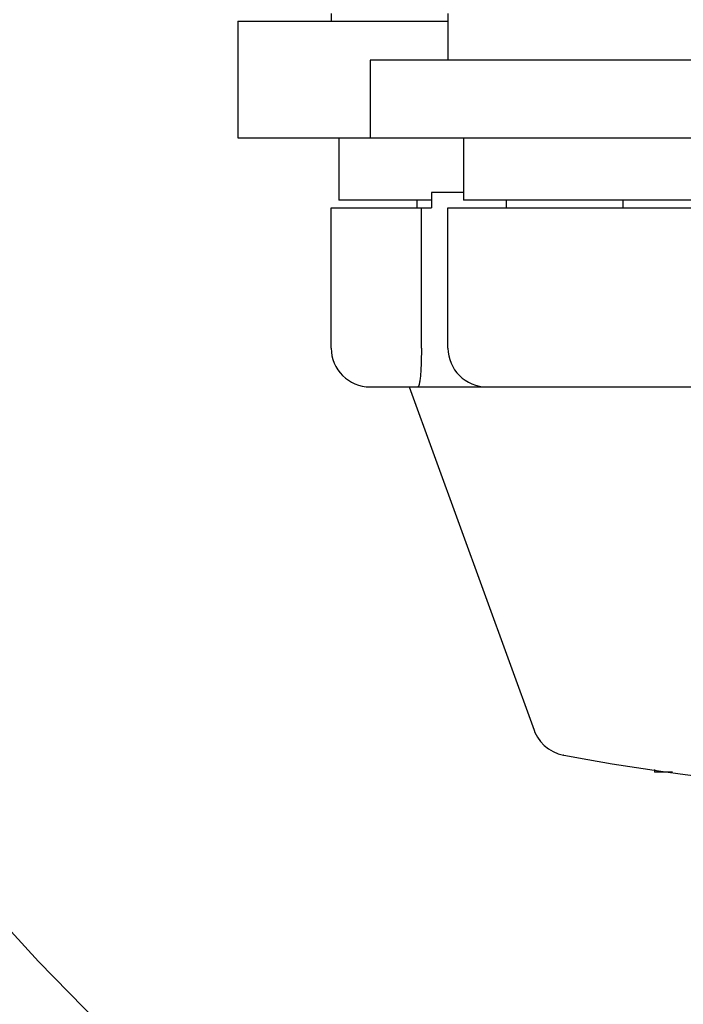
# Model space of a CAD drawing. Header units: millimetres. Extents: x 0 to 594, y 0 to 420.
# Tile 12 of 256: x 107.94 to 116.46, y 266.47 to 279.12. Entities that reach past the tile are written whole.
import ezdxf

# ---------------------------------------------------------------- set-up
doc = ezdxf.new("R2010")
doc.units = ezdxf.units.MM
doc.header["$LTSCALE"] = 32.67
doc.linetypes.add('PHANTOM', pattern=[0.8, 0.45, -0.05, 0.1, -0.05, 0.1, -0.05])
doc.layers.get('0').update_dxf_attribs({"linetype": 'CONTINUOUS'})
doc.layers.add('CRV', color=7, linetype='CONTINUOUS')
doc.layers.add('DRIV_DIM', color=7, linetype='CONTINUOUS')
doc.styles.get("Standard").update_dxf_attribs({"font": 'txt', "width": 0.8})
doc.dimstyles.new('DIMSTYLE_4', dxfattribs={"dimtxt": 3.8, "dimasz": 1.8, "dimexe": 0.18, "dimexo": 0.0625, "dimgap": 0.09, "dimtad": 1, "dimdec": 3, "dimlfac": 10, "dimdsep": 46, "dimtxsty": 'STANDARD', "dimblk": 'OPEN', "dimblk1": 'OPEN', "dimblk2": 'OPEN', "dimcen": 0.09, "dimadec": 0, "dimazin": 0, "dimtp": 0.5, "dimtm": 0.5, "dimtfac": 1, "dimtdec": 3, "dimtofl": 0, "dimtmove": 0, "dimatfit": 3, "dimldrblk": 'OPEN', "dimfxl": 1, "dimtolj": 1, "dimarcsym": 0})

# ---------------------------------------------------------------- blocks, each defined once
blk = doc.blocks.new('*D15')
at = {"layer": 'DRIV_DIM', "color": 2, "linetype": 'CONTINUOUS'}
for p, q in [((126.436, 285.704), (64.053, 285.704)), ((129.414, 285.444), (190.849, 274.611))]:
    blk.add_line(p, q, dxfattribs=at)
for points in [[(66.695, 283.913), (66.053, 285.704), (65.463, 283.896)], [(189.146, 273.075), (188.88, 274.958), (187.937, 273.306)]]:
    blk.add_lwpolyline(points, dxfattribs=at)
for start, end in [(180, 265), (265, 350)]:
    blk.add_arc((127.936, 285.704), 61.884, start, end, dxfattribs=at)
at = {"layer": 'DRIV_DIM', "color": 2, "linetype": 'CONTINUOUS', "width": 0.766667}
blk.add_text('170%%d', height=3.8, rotation=-14.8781, dxfattribs=at).set_placement((104.864, 221.551))
blk = doc.blocks.new('_OPEN')
at = {"color": 0, "linetype": 'BYBLOCK'}
for p, q in [((0, 0), (-1, 0.342)), ((-1, -0.342), (0, 0)), ((-1, 0), (0, 0))]:
    blk.add_line(p, q, dxfattribs=at)

msp = doc.modelspace()

# ---------------------------------------------------------------- linework, layer by layer
at = {"color": 7, "linetype": 'CONTINUOUS'}
for p, q in [((111.93637, 279.2043), (111.93637, 279.1043)), ((113.43637, 279.2043), (113.43637, 278.6043)), ((110.73637, 279.1043), (110.73637, 277.6043)), ((110.73637, 279.1043), (113.43637, 279.1043)), ((112.43637, 278.6043), (112.43637, 277.6043)), ((127.43637, 278.6043), (112.43637, 278.6043)), ((110.73637, 277.6043), (128.97267, 277.6043)), ((112.03637, 277.6043), (112.03637, 276.8043)), ((113.63637, 277.6043), (113.63637, 276.8043)), ((113.22373, 276.9043), (113.22373, 276.7043)), ((113.63637, 276.9043), (113.22373, 276.9043)), ((113.22373, 276.8043), (112.03637, 276.8043)), ((113.03637, 276.8043), (113.03637, 276.7043)), ((126.23637, 276.8043), (113.63637, 276.8043)), ((114.18484, 276.8043), (114.18484, 276.7043)), ((115.68637, 276.7043), (115.68637, 276.8043)), ((111.93637, 274.9043), (111.93637, 276.7043)), ((111.93638, 276.7043), (113.22373, 276.7043)), ((113.09471, 274.9043), (113.09471, 276.7043)), ((113.43637, 274.9043), (113.43637, 276.7043)), ((113.43637, 276.7043), (126.43637, 276.7043)), ((112.43638, 274.4043), (127.43637, 274.4043)), ((112.93637, 274.4043), (114.54146, 269.99436)), ((114.92233, 269.67395), (114.91811, 269.67475)), ((116.08637, 269.48807), (116.08637, 269.4543)), ((116.31869, 269.4543), (116.08637, 269.4543))]:
    msp.add_line(p, q, dxfattribs=at)
msp.add_lwpolyline([(114.54122, 269.99503), (114.55262, 269.96648), (114.5847, 269.90486), (114.62501, 269.84829), (114.67278, 269.79785), (114.72707, 269.75452), (114.78685, 269.71913), (114.85095, 269.69237), (114.91813, 269.67475)], dxfattribs=at)
for centre, radius, start, end in [((112.43637, 274.9043), 0.5, 180, 270), ((113.93637, 274.9043), 0.5, 180, 270), ((119.93637, 296.2043), 27, 259.296546, 259.296795), ((119.93637, 296.2043), 27, 259.297754, 280.702246)]:
    msp.add_arc(centre, radius, start, end, dxfattribs=at)
msp.add_open_spline([(113.09471, 274.9043), (113.09471, 274.89098), (113.09462, 274.86378), (113.09421, 274.82253), (113.09349, 274.78065), (113.09245, 274.73867), (113.09106, 274.69678), (113.08929, 274.65518), (113.08711, 274.61467), (113.08453, 274.57619), (113.08158, 274.54053), (113.07824, 274.50816), (113.07455, 274.47951), (113.07045, 274.45493), (113.06608, 274.43471), (113.06105, 274.41922), (113.05624, 274.40862), (113.05055, 274.4043), (113.04812, 274.4043)], degree=3, knots=[0, 0, 0, 0, 0.07873465, 0.16069138, 0.24373095, 0.3261706, 0.40879247, 0.49135522, 0.57217955, 0.64850822, 0.71919719, 0.7835814, 0.84074589, 0.88984294, 0.9307724, 0.9629254, 0.9856126, 1, 1, 1, 1], dxfattribs=at)
at = {"layer": 'CRV', "color": 8, "linetype": 'PHANTOM'}
for radius, start in [(97.1741, 10), (89.1741, 10), (27.1916, 196.893684)]:
    msp.add_arc((127.93637, 285.7043), radius, start, 350, dxfattribs=at)

# ---------------------------------------------------------------- dimensions: what is measured, and where the dimension line sits
at = {"layer": 'DRIV_DIM', "color": 2, "linetype": 'CONTINUOUS'}
dim = msp.add_angular_dim_2l(base=(122.54287, 224.05624), line1=((126.43637, 285.7043), (64.05282, 285.7043)), line2=((190.84939, 274.61104), (129.41358, 285.44383)), dimstyle='DIMSTYLE_4', dxfattribs=at)
dim.commit()
dim.dimension.update_dxf_attribs({"geometry": '*D15', "text_midpoint": (110.98305, 221.8908), "dimtype": 162})

doc.saveas('drawing.dxf')
